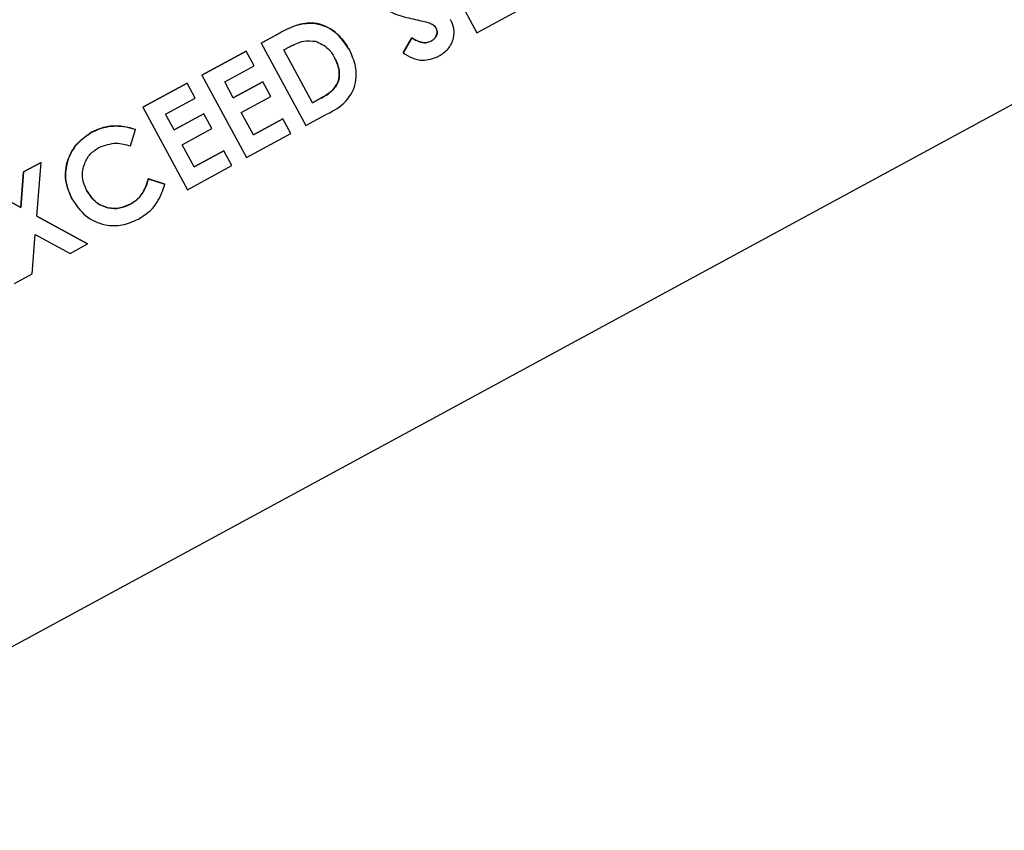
# Model space of a CAD drawing. Header units: inches. Extents: x 0.6 to 33.8, y 0 to 21.7.
# Tile 47 of 169: x 12.656 to 12.827, y 15.097 to 15.237. Entities that reach past the tile are written whole.
import ezdxf

# ---------------------------------------------------------------- set-up
doc = ezdxf.new("R2010")
doc.units = ezdxf.units.IN
doc.header["$MEASUREMENT"] = 0
doc.layers.add('FORMAT', color=7, linetype='Continuous')
doc.styles.add('SLDTEXTSTYLE3', font='TXT', dxfattribs={"width": 0.75})
doc.dimstyles.new('SLDDIMSTYLE0', dxfattribs={"dimtxt": 0.125, "dimasz": 0.13, "dimexe": 0, "dimexo": 0.0625, "dimgap": 0.03125, "dimtad": 0, "dimtih": 1, "dimtoh": 1, "dimdec": 1, "dimlfac": 4, "dimrnd": 1e-09, "dimzin": 12, "dimdsep": 46, "dimtxsty": 'SLDTEXTSTYLE3', "dimsah": 1, "dimcen": 0.09, "dimadec": 0, "dimazin": 3, "dimtfac": 1, "dimtdec": 1, "dimtofl": 0, "dimtmove": 0, "dimatfit": 3, "dimfxl": 0, "dimfrac": 2, "dimtolj": 1, "dimtzin": 12, "dimarcsym": 0})

# ---------------------------------------------------------------- blocks, each defined once
blk = doc.blocks.new('_D_3')
at = {"layer": 'FORMAT'}
for p, q in [((5.99027, 17.00098), (3.34158, 17.00098)), ((3.46658, 17.00098), (3.46658, 10.7356)), ((3.28186, 10.71021), (3.24378, 10.71021)), ((3.24378, 10.71021), (3.24378, 10.51177)), ((3.65131, 10.71021), (3.68939, 10.71021)), ((3.68939, 10.71021), (3.68939, 10.51177)), ((3.24378, 10.51177), (3.28186, 10.51177)), ((3.68939, 10.51177), (3.65131, 10.51177)), ((3.46658, 4.05937), (3.46658, 10.32475)), ((13.00303, 4.05937), (3.34158, 4.05937))]:
    blk.add_line(p, q, dxfattribs=at)
for points in [[(3.46658, 17.00098), (3.44658, 16.87098), (3.48658, 16.87098)], [(3.46658, 4.05937), (3.48658, 4.18937), (3.44658, 4.18937)]]:
    blk.add_solid(points, dxfattribs=at)
at = {"layer": 'FORMAT', "char_height": 0.125, "attachment_point": 1, "style": 'SLDTEXTSTYLE3'}
for s, insert in [('1315', (3.28186, 10.67291)), ('51.8', (3.30495, 10.48588))]:
    blk.add_mtext(s, dxfattribs=dict(at, insert=insert))

msp = doc.modelspace()

# ---------------------------------------------------------------- linework, layer by layer
at = {"color": 7, "linetype": 'Continuous'}
for p, q in [((12.59836, 15.09812), (13.07747, 15.35788)), ((12.72753, 15.24934), (12.73527, 15.23505)), ((12.73527, 15.23505), (12.74296, 15.23922)), ((12.69786, 15.23325), (12.70109, 15.23501)), ((12.70109, 15.235), (12.69786, 15.23325)), ((12.70109, 15.235), (12.70109, 15.23501)), ((12.72246, 15.23158), (12.72398, 15.23415)), ((12.72399, 15.23415), (12.72247, 15.23157)), ((12.72399, 15.23415), (12.72398, 15.23415)), ((12.69786, 15.23325), (12.69786, 15.23325)), ((12.69786, 15.23325), (12.7056, 15.21897)), ((12.70181, 15.23208), (12.70279, 15.23261)), ((12.70678, 15.22292), (12.70181, 15.23208)), ((12.71319, 15.23207), (12.71319, 15.23207)), ((12.72732, 15.23359), (12.72732, 15.23359)), ((12.6876, 15.22769), (12.69529, 15.23186)), ((12.69529, 15.23186), (12.6876, 15.22769)), ((12.69529, 15.23186), (12.69529, 15.23186)), ((12.69668, 15.2293), (12.69529, 15.23186)), ((12.72247, 15.23157), (12.72246, 15.23158)), ((12.69155, 15.22652), (12.69668, 15.2293)), ((12.6876, 15.22769), (12.6876, 15.22769)), ((12.6876, 15.22769), (12.69534, 15.21341)), ((12.67734, 15.22213), (12.68503, 15.2263)), ((12.68504, 15.2263), (12.67734, 15.22213)), ((12.68504, 15.2263), (12.68503, 15.2263)), ((12.68643, 15.22374), (12.68504, 15.2263)), ((12.69304, 15.22377), (12.69155, 15.22652)), ((12.69304, 15.22377), (12.69817, 15.22655)), ((12.69817, 15.22655), (12.69304, 15.22377)), ((12.69956, 15.22399), (12.69817, 15.22655)), ((12.69817, 15.22655), (12.69817, 15.22655)), ((12.6813, 15.22096), (12.68643, 15.22374)), ((12.69443, 15.22121), (12.69956, 15.22399)), ((12.70677, 15.22292), (12.70811, 15.22365)), ((12.70811, 15.22365), (12.70678, 15.22292)), ((12.70811, 15.22365), (12.70811, 15.22365)), ((12.67734, 15.22213), (12.68509, 15.20785)), ((12.67734, 15.22213), (12.67734, 15.22213)), ((12.68279, 15.21821), (12.6813, 15.22096)), ((12.68279, 15.21821), (12.68791, 15.22099)), ((12.68792, 15.22099), (12.68279, 15.21821)), ((12.68792, 15.22099), (12.68791, 15.22099)), ((12.68931, 15.21843), (12.68792, 15.22099)), ((12.69652, 15.21736), (12.69443, 15.22121)), ((12.69652, 15.21736), (12.70164, 15.22014)), ((12.70165, 15.22014), (12.69652, 15.21736)), ((12.70165, 15.22014), (12.70164, 15.22014)), ((12.70304, 15.21758), (12.70165, 15.22014)), ((12.7056, 15.21897), (12.70888, 15.22075)), ((12.68418, 15.21565), (12.68931, 15.21843)), ((12.66849, 15.2178), (12.66848, 15.2178)), ((12.67522, 15.21545), (12.67612, 15.21826)), ((12.67612, 15.21826), (12.67612, 15.21827)), ((12.69534, 15.21341), (12.70304, 15.21758)), ((12.68626, 15.2118), (12.68418, 15.21565)), ((12.68626, 15.2118), (12.69139, 15.21458)), ((12.69139, 15.21458), (12.68626, 15.2118)), ((12.69278, 15.21202), (12.69139, 15.21458)), ((12.69139, 15.21458), (12.69139, 15.21458)), ((12.65671, 15.21095), (12.65974, 15.21259)), ((12.65974, 15.21258), (12.65671, 15.21095)), ((12.65898, 15.20324), (12.65974, 15.21258)), ((12.65974, 15.21258), (12.65974, 15.21259)), ((12.68509, 15.20785), (12.69278, 15.21202)), ((12.65621, 15.20474), (12.65671, 15.21095)), ((12.65671, 15.21095), (12.65621, 15.20474)), ((12.65671, 15.21095), (12.65671, 15.21095)), ((12.67832, 15.20972), (12.68119, 15.20879)), ((12.67833, 15.20971), (12.67832, 15.20972)), ((12.68119, 15.20879), (12.67833, 15.20971)), ((12.68119, 15.20879), (12.68119, 15.20879)), ((12.65074, 15.20771), (12.65621, 15.20474)), ((12.65621, 15.20474), (12.65074, 15.20771)), ((12.65621, 15.20474), (12.65621, 15.20474)), ((12.66509, 15.20627), (12.66508, 15.20628)), ((12.67519, 15.20532), (12.67518, 15.20532)), ((12.65898, 15.20324), (12.66778, 15.19847)), ((12.66778, 15.19846), (12.65898, 15.20324)), ((12.65817, 15.19325), (12.65873, 15.2001)), ((12.65873, 15.2001), (12.66476, 15.19682)), ((12.66476, 15.19682), (12.66778, 15.19846)), ((12.66778, 15.19846), (12.66778, 15.19847)), ((12.65514, 15.19161), (12.65817, 15.19325))]:
    msp.add_line(p, q, dxfattribs=at)
for points, knots in [([(12.71867, 15.24032), (12.71909, 15.23978), (12.71994, 15.2387), (12.72227, 15.23786), (12.72396, 15.23749), (12.72499, 15.23726)], [0, 0, 0, 0, 0.278494, 0.558591, 1, 1, 1, 1]), ([(12.72499, 15.23726), (12.72539, 15.23717), (12.72606, 15.23703), (12.72696, 15.23677), (12.72772, 15.23647), (12.72805, 15.23604), (12.72822, 15.23582)], [0, 0, 0, 0, 0.3407694, 0.5612416, 0.7811524, 1, 1, 1, 1]), ([(12.72862, 15.23097), (12.72921, 15.23136), (12.7304, 15.23214), (12.73128, 15.23398), (12.73138, 15.23583), (12.73093, 15.23685), (12.7307, 15.23736)], [0, 0, 0, 0, 0.280178, 0.559487, 0.779603, 1, 1, 1, 1]), ([(12.70109, 15.23501), (12.70228, 15.23564), (12.70464, 15.2369), (12.70855, 15.23666), (12.71148, 15.23472), (12.71262, 15.23295), (12.71319, 15.23207)], [0, 0, 0, 0, 0.281479, 0.558724, 0.779167, 1, 1, 1, 1]), ([(12.71319, 15.23207), (12.71244, 15.23317), (12.71095, 15.23539), (12.70734, 15.23704), (12.70387, 15.23645), (12.70202, 15.23548), (12.70109, 15.235)], [0, 0, 0, 0, 0.28006, 0.558956, 0.778612, 1, 1, 1, 1]), ([(12.72732, 15.23359), (12.72753, 15.23373), (12.72795, 15.234), (12.72829, 15.23463), (12.72843, 15.23527), (12.72829, 15.23564), (12.72822, 15.23583)], [0, 0, 0, 0, 0.280345, 0.560195, 0.780435, 1, 1, 1, 1]), ([(12.72822, 15.23582), (12.7283, 15.23558), (12.72845, 15.2351), (12.72821, 15.23442), (12.72782, 15.2339), (12.72749, 15.23369), (12.72732, 15.23359)], [0, 0, 0, 0, 0.278174, 0.558403, 0.779137, 1, 1, 1, 1]), ([(12.72398, 15.23415), (12.72457, 15.23382), (12.72538, 15.23337), (12.72659, 15.23329), (12.72708, 15.23349), (12.72732, 15.23359)], [0, 0, 0, 0, 0.559407, 0.779869, 1, 1, 1, 1]), ([(12.72732, 15.23359), (12.72701, 15.23347), (12.72638, 15.23324), (12.72518, 15.23347), (12.72444, 15.23389), (12.72399, 15.23415)], [0, 0, 0, 0, 0.279066, 0.559245, 1, 1, 1, 1]), ([(12.70279, 15.23261), (12.70359, 15.23302), (12.70502, 15.23376), (12.70661, 15.23363), (12.70731, 15.23358)], [0, 0, 0, 0, 0.5614191, 1, 1, 1, 1]), ([(12.70731, 15.23358), (12.70809, 15.23323), (12.70948, 15.2326), (12.71026, 15.2313), (12.7106, 15.23072)], [0, 0, 0, 0, 0.557963, 1, 1, 1, 1]), ([(12.70888, 15.22075), (12.71006, 15.22134), (12.71239, 15.22253), (12.71441, 15.2258), (12.71443, 15.22924), (12.71361, 15.23112), (12.71319, 15.23207)], [0, 0, 0, 0, 0.281731, 0.559047, 0.779253, 1, 1, 1, 1]), ([(12.7106, 15.23072), (12.71094, 15.22998), (12.7116, 15.2285), (12.71129, 15.22609), (12.70977, 15.22458), (12.70867, 15.22396), (12.70811, 15.22365)], [0, 0, 0, 0, 0.280461, 0.55886, 0.778481, 1, 1, 1, 1]), ([(12.70811, 15.22365), (12.70883, 15.22404), (12.71026, 15.22481), (12.71151, 15.22685), (12.71141, 15.22899), (12.71087, 15.23015), (12.7106, 15.23072)], [0, 0, 0, 0, 0.2817962, 0.5584399, 0.7788545, 1, 1, 1, 1]), ([(12.72247, 15.23157), (12.72298, 15.23125), (12.72402, 15.2306), (12.72621, 15.23004), (12.7277, 15.23062), (12.72862, 15.23097)], [0, 0, 0, 0, 0.281493, 0.562113, 1, 1, 1, 1]), ([(12.66848, 15.2178), (12.66931, 15.21816), (12.67067, 15.21876), (12.67273, 15.21894), (12.67447, 15.21881), (12.67557, 15.21845), (12.67612, 15.21827)], [0, 0, 0, 0, 0.339461, 0.559666, 0.77983, 1, 1, 1, 1]), ([(12.67612, 15.21826), (12.67526, 15.21852), (12.67384, 15.21894), (12.67178, 15.21888), (12.67006, 15.21855), (12.66901, 15.21805), (12.66849, 15.2178)], [0, 0, 0, 0, 0.339531, 0.559715, 0.779876, 1, 1, 1, 1]), ([(12.66508, 15.20628), (12.6646, 15.20745), (12.66362, 15.20978), (12.66431, 15.21335), (12.66602, 15.21614), (12.66766, 15.21725), (12.66848, 15.2178)], [0, 0, 0, 0, 0.279811, 0.559029, 0.779559, 1, 1, 1, 1]), ([(12.66849, 15.2178), (12.66746, 15.21707), (12.66541, 15.21559), (12.66396, 15.21227), (12.66388, 15.20899), (12.66468, 15.20718), (12.66509, 15.20627)], [0, 0, 0, 0, 0.279617, 0.559275, 0.779473, 1, 1, 1, 1]), ([(12.66765, 15.20767), (12.66733, 15.20843), (12.66671, 15.20995), (12.66711, 15.21226), (12.66816, 15.21412), (12.66924, 15.21483), (12.66978, 15.21518)], [0, 0, 0, 0, 0.279789, 0.559431, 0.779622, 1, 1, 1, 1]), ([(12.66978, 15.21518), (12.67078, 15.21554), (12.67258, 15.21619), (12.67441, 15.21567), (12.67522, 15.21545)], [0, 0, 0, 0, 0.558091, 1, 1, 1, 1]), ([(12.67518, 15.20532), (12.67572, 15.20567), (12.6766, 15.20624), (12.67745, 15.20743), (12.67796, 15.20854), (12.6782, 15.20932), (12.67832, 15.20972)], [0, 0, 0, 0, 0.3394126, 0.5593722, 0.7796159, 1, 1, 1, 1]), ([(12.67833, 15.20971), (12.67814, 15.20911), (12.67782, 15.20812), (12.67709, 15.20686), (12.67623, 15.20596), (12.67554, 15.20553), (12.67519, 15.20532)], [0, 0, 0, 0, 0.340088, 0.560012, 0.779955, 1, 1, 1, 1]), ([(12.67659, 15.20276), (12.67734, 15.20323), (12.67859, 15.20401), (12.67987, 15.20561), (12.68065, 15.20715), (12.68101, 15.20824), (12.68119, 15.20879)], [0, 0, 0, 0, 0.3395926, 0.5595264, 0.7796837, 1, 1, 1, 1]), ([(12.66765, 15.20767), (12.66811, 15.20698), (12.66904, 15.2056), (12.67122, 15.2046), (12.67339, 15.20454), (12.67458, 15.20506), (12.67518, 15.20532)], [0, 0, 0, 0, 0.280046, 0.55923, 0.779527, 1, 1, 1, 1]), ([(12.67519, 15.20532), (12.67441, 15.20501), (12.67287, 15.20438), (12.6705, 15.20482), (12.66871, 15.20602), (12.668, 15.20712), (12.66765, 15.20767)], [0, 0, 0, 0, 0.279741, 0.559044, 0.779321, 1, 1, 1, 1]), ([(12.66509, 15.20627), (12.6658, 15.20522), (12.66721, 15.20311), (12.67056, 15.20162), (12.67386, 15.20154), (12.67568, 15.20236), (12.67659, 15.20276)], [0, 0, 0, 0, 0.2799511, 0.5592663, 0.7794311, 1, 1, 1, 1])]:
    msp.add_open_spline(points, degree=3, knots=knots, dxfattribs=at)

# ---------------------------------------------------------------- dimensions: what is measured, and where the dimension line sits
at = {"layer": 'FORMAT'}
dim = msp.add_linear_dim(base=(3.46658, 4.05937), p1=(6.04027, 17.00098), p2=(13.05303, 4.05937), angle=90, dimstyle='SLDDIMSTYLE0', dxfattribs=at)
dim.commit()
dim.dimension.update_dxf_attribs({"geometry": '_D_3', "text_midpoint": (3.46658, 10.53018), "dimtype": 160})

doc.saveas('drawing.dxf')
